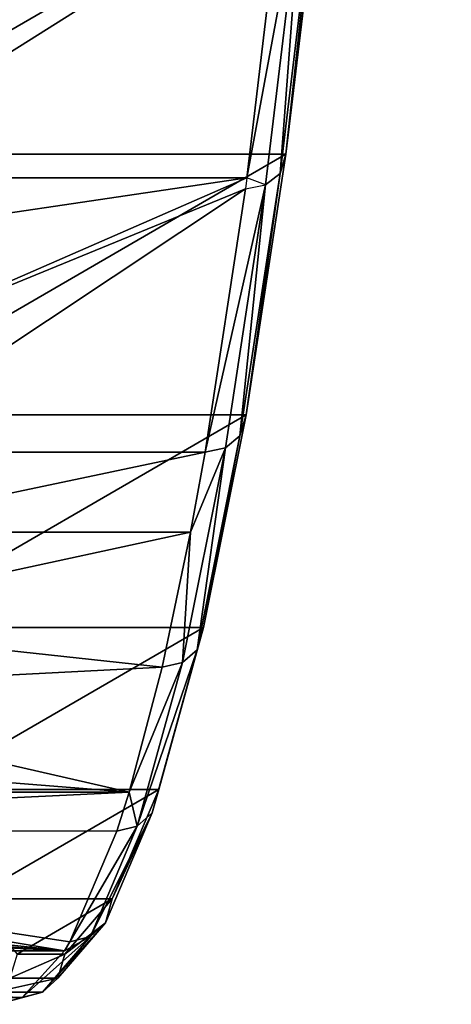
# Model space of a CAD drawing. Header units: millimetres. Extents: x 0 to 99, y 0 to 265.
# Tile 142 of 198: x 41.17 to 43.16, y 80.02 to 84.56. Entities that reach past the tile are written whole.
import ezdxf

# ---------------------------------------------------------------- set-up
doc = ezdxf.new("R2010")
doc.units = ezdxf.units.MM
doc.header["$LTSCALE"] = 25.4
doc.layers.get('0').update_dxf_attribs({"true_color": 0xff5454})

# ---------------------------------------------------------------- blocks, each defined once
blk = doc.blocks.new('EYE-S-6842.STL')
at = {"color": 250, "true_color": 0x262626}
mesh = blk.add_polyface(dxfattribs=at)
corners = [(50.7954, -184.9184, 167.9251), (50.357, -185.1722, 172.2607), (50.577, -185.1722, 170.0856), (50.1386, -184.9184, 174.4212), (51.0094, -184.4142, 165.8086), (49.9246, -184.4142, 176.5377), (51.2161, -183.6665, 163.7646), (49.7179, -183.6665, 178.5817), (51.4127, -182.6853, 161.8208), (49.5213, -182.6853, 180.5255), (51.5964, -181.4839, 160.0035), (49.3376, -181.4839, 182.3428), (51.7649, -180.0787, 158.3372), (49.1691, -180.0787, 184.009), (51.9158, -178.4884, 156.8446), (49.0182, -178.4884, 185.5017), (52.0472, -176.7348, 155.5457), (48.8868, -176.7348, 186.8006), (52.1571, -174.8415, 154.4581), (48.7769, -174.8415, 187.8882), (52.2443, -172.834, 153.5965), (48.6897, -172.834, 188.7497), (52.3073, -170.7396, 152.9727), (48.6267, -170.7396, 189.3736), (52.3455, -168.5866, 152.595), (50.523, -168.8414, 170.6197), (50.6238, -168.3586, 169.6223), (52.3593, -166.404, 152.4443), (50.6936, -167.4887, 168.9321), (50.7185, -166.404, 168.6858), (52.3455, -164.2215, 152.595), (50.6936, -165.3193, 168.9321), (50.6238, -164.4494, 169.6223), (50.523, -163.9667, 170.6197), (52.3073, -162.0685, 152.9727), (50.411, -163.9667, 171.7266), (50.411, -168.8414, 171.7266), (48.5885, -168.5866, 189.7513), (50.3102, -168.3586, 172.724), (48.5757, -166.404, 189.8778), (50.2404, -167.4887, 173.4141), (50.2155, -166.404, 173.6605), (50.2404, -165.3193, 173.4141), (48.5885, -164.2215, 189.7513), (50.3102, -164.4494, 172.724), (48.6267, -162.0685, 189.3736), (52.2443, -159.974, 153.5965), (48.6897, -159.974, 188.7497), (52.1571, -157.9666, 154.4581), (48.7769, -157.9666, 187.8882), (52.0472, -156.0733, 155.5457), (48.8868, -156.0733, 186.8006), (51.9158, -154.3196, 156.8446), (49.0182, -154.3196, 185.5017), (51.7649, -152.7294, 158.3372), (49.1691, -152.7294, 184.009), (51.5964, -151.3241, 160.0035), (49.3376, -151.3241, 182.3428), (51.4127, -150.1228, 161.8208), (49.5213, -150.1228, 180.5255), (51.2161, -149.1416, 163.7646), (49.7179, -149.1416, 178.5817), (51.0094, -148.3938, 165.8086), (49.9246, -148.3938, 176.5377), (50.7954, -147.8896, 167.9251), (50.1386, -147.8896, 174.4212), (50.577, -147.6358, 170.0856), (50.357, -147.6358, 172.2607)]
mesh.append_faces([[corners[k] for k in face] for face in [(0, 1, 2), (65, 66, 67)]], dxfattribs={"vtx0": -1, "color": 250})
mesh.append_faces([[corners[k] for k in face] for face in [(1, 0, 3), (3, 4, 5), (5, 6, 7), (7, 8, 9), (9, 10, 11), (11, 12, 13), (13, 14, 15), (15, 16, 17), (17, 18, 19), (19, 20, 21), (21, 22, 23), (25, 24, 26), (26, 27, 28), (28, 27, 29), (29, 30, 31), (31, 30, 32), (32, 30, 33), (33, 34, 35), (23, 36, 37), (36, 23, 25), (37, 38, 39), (39, 42, 43), (43, 35, 45), (45, 46, 47), (47, 48, 49), (49, 50, 51), (51, 52, 53), (53, 54, 55), (55, 56, 57), (57, 58, 59), (59, 60, 61), (61, 62, 63), (63, 64, 65)]], dxfattribs={"vtx0": -1, "vtx1": -1, "color": 250})
mesh.append_faces([[corners[k] for k in face] for face in [(23, 24, 25), (45, 35, 34)]], dxfattribs={"vtx0": -1, "vtx1": -1, "vtx2": -1, "color": 250})
mesh.append_faces([[corners[k] for k in face] for face in [(3, 0, 4), (5, 4, 6), (7, 6, 8), (9, 8, 10), (11, 10, 12), (13, 12, 14), (15, 14, 16), (17, 16, 18), (19, 18, 20), (21, 20, 22), (23, 22, 24), (26, 24, 27), (29, 27, 30), (33, 30, 34), (37, 36, 38), (39, 38, 40), (39, 40, 41), (39, 41, 42), (43, 42, 44), (43, 44, 35), (45, 34, 46), (47, 46, 48), (49, 48, 50), (51, 50, 52), (53, 52, 54), (55, 54, 56), (57, 56, 58), (59, 58, 60), (61, 60, 62), (63, 62, 64), (65, 64, 66)]], dxfattribs={"vtx0": -1, "vtx2": -1, "color": 250})
mesh = blk.add_polyface(dxfattribs=at)
corners = [(51.7386, -180.16, 158.2575), (51.5964, -181.4839, 160.0035), (51.5691, -181.5736, 159.9337), (51.7649, -180.0787, 158.3372)]
mesh.append_faces([[corners[k] for k in face] for face in [(0, 1, 2), (1, 0, 3)]], dxfattribs={"vtx0": -1, "color": 250})
mesh = blk.add_polyface(dxfattribs=at)
corners = [(51.6726, -180.2067, 158.2065), (51.5691, -181.5736, 159.9337), (51.5025, -181.6251, 159.8884), (51.7386, -180.16, 158.2575)]
mesh.append_faces([[corners[k] for k in face] for face in [(0, 1, 2), (1, 0, 3)]], dxfattribs={"vtx0": -1, "color": 250})
mesh = blk.add_polyface(dxfattribs=at)
corners = [(49.4037, -181.5934, 159.5933), (48.9641, -180.7859, 158.5417), (51.5797, -180.2241, 158.1806)]
mesh.append_faces([[corners[k] for k in face] for face in [(0, 1, 2)]], dxfattribs={"color": 250})
mesh = blk.add_polyface(dxfattribs=at)
corners = [(51.4163, -181.5934, 159.7968), (49.4037, -181.5934, 159.5933), (51.5797, -180.2241, 158.1806)]
mesh.append_faces([[corners[k] for k in face] for face in [(0, 1, 2)]], dxfattribs={"color": 250})
mesh = blk.add_polyface(dxfattribs=at)
corners = [(51.5025, -181.6251, 159.8884), (51.4163, -181.5934, 159.7968), (51.6726, -180.2067, 158.2065)]
mesh.append_faces([[corners[k] for k in face] for face in [(0, 1, 2)]], dxfattribs={"color": 250})
mesh = blk.add_polyface(dxfattribs=at)
corners = [(51.4163, -181.5934, 159.7968), (51.5797, -180.2241, 158.1806), (51.6726, -180.2067, 158.2065)]
mesh.append_faces([[corners[k] for k in face] for face in [(0, 1, 2)]], dxfattribs={"color": 250})
mesh = blk.add_polyface(dxfattribs=at)
corners = [(51.5691, -181.5736, 159.9337), (51.4127, -182.6853, 161.8208), (51.3843, -182.7821, 161.7618), (51.5964, -181.4839, 160.0035)]
mesh.append_faces([[corners[k] for k in face] for face in [(0, 1, 2), (1, 0, 3)]], dxfattribs={"vtx0": -1, "color": 250})
mesh = blk.add_polyface(dxfattribs=at)
corners = [(49.5027, -181.8758, 159.9911), (49.4037, -181.5934, 159.5933), (51.4163, -181.5934, 159.7968)]
mesh.append_faces([[corners[k] for k in face] for face in [(0, 1, 2)]], dxfattribs={"color": 250})
mesh = blk.add_polyface(dxfattribs=at)
corners = [(49.601, -182.3841, 160.7551), (49.5027, -181.8758, 159.9911), (51.4163, -181.5934, 159.7968)]
mesh.append_faces([[corners[k] for k in face] for face in [(0, 1, 2)]], dxfattribs={"color": 250})
mesh = blk.add_polyface(dxfattribs=at)
corners = [(49.601, -182.3841, 160.7551), (51.4163, -181.5934, 159.7968), (51.4095, -181.6444, 159.8646)]
mesh.append_faces([[corners[k] for k in face] for face in [(0, 1, 2)]], dxfattribs={"color": 250})
mesh = blk.add_polyface(dxfattribs=at)
corners = [(51.5025, -181.6251, 159.8884), (51.3843, -182.7821, 161.7618), (51.3171, -182.8377, 161.7227), (51.5691, -181.5736, 159.9337)]
mesh.append_faces([[corners[k] for k in face] for face in [(0, 1, 2), (1, 0, 3)]], dxfattribs={"vtx0": -1, "color": 250})
mesh = blk.add_polyface(dxfattribs=at)
corners = [(49.5821, -182.8585, 161.5352), (49.601, -182.3841, 160.7551), (51.4095, -181.6444, 159.8646)]
mesh.append_faces([[corners[k] for k in face] for face in [(0, 1, 2)]], dxfattribs={"color": 250})
mesh = blk.add_polyface(dxfattribs=at)
corners = [(51.2237, -182.8585, 161.7012), (49.5821, -182.8585, 161.5352), (51.4095, -181.6444, 159.8646)]
mesh.append_faces([[corners[k] for k in face] for face in [(0, 1, 2)]], dxfattribs={"color": 250})
mesh = blk.add_polyface(dxfattribs=at)
corners = [(51.5025, -181.6251, 159.8884), (51.2237, -182.8585, 161.7012), (51.4095, -181.6444, 159.8646), (51.3171, -182.8377, 161.7227)]
mesh.append_faces([[corners[k] for k in face] for face in [(0, 1, 2), (1, 0, 3)]], dxfattribs={"vtx0": -1, "color": 250})
mesh = blk.add_polyface(dxfattribs=at)
corners = [(51.3843, -182.7821, 161.7618), (51.2161, -183.6665, 163.7646), (51.1866, -183.7691, 163.7171), (51.4127, -182.6853, 161.8208)]
mesh.append_faces([[corners[k] for k in face] for face in [(0, 1, 2), (1, 0, 3)]], dxfattribs={"vtx0": -1, "color": 250})
mesh = blk.add_polyface(dxfattribs=at)
corners = [(51.3171, -182.8377, 161.7227), (51.1866, -183.7691, 163.7171), (51.1187, -183.8281, 163.6847), (51.3843, -182.7821, 161.7618)]
mesh.append_faces([[corners[k] for k in face] for face in [(0, 1, 2), (1, 0, 3)]], dxfattribs={"vtx0": -1, "color": 250})
mesh = blk.add_polyface(dxfattribs=at)
corners = [(51.2237, -182.8585, 161.7012), (49.4707, -183.2277, 162.1976), (49.5821, -182.8585, 161.5352), (51.1563, -183.2277, 162.3681)]
mesh.append_faces([[corners[k] for k in face] for face in [(0, 1, 2), (1, 0, 3)]], dxfattribs={"vtx0": -1, "color": 250})
mesh = blk.add_polyface(dxfattribs=at)
corners = [(51.1187, -183.8281, 163.6847), (51.1563, -183.2277, 162.3681), (51.3171, -182.8377, 161.7227)]
mesh.append_faces([[corners[k] for k in face] for face in [(0, 1, 2)]], dxfattribs={"color": 250})
mesh = blk.add_polyface(dxfattribs=at)
corners = [(51.1563, -183.2277, 162.3681), (51.2237, -182.8585, 161.7012), (51.3171, -182.8377, 161.7227)]
mesh.append_faces([[corners[k] for k in face] for face in [(0, 1, 2)]], dxfattribs={"color": 250})
mesh = blk.add_polyface(dxfattribs=at)
corners = [(49.1952, -183.6508, 163.0322), (49.4707, -183.2277, 162.1976), (51.1563, -183.2277, 162.3681)]
mesh.append_faces([[corners[k] for k in face] for face in [(0, 1, 2)]], dxfattribs={"color": 250})
mesh = blk.add_polyface(dxfattribs=at)
corners = [(51.0251, -183.8501, 163.6657), (49.1952, -183.6508, 163.0322), (51.1563, -183.2277, 162.3681)]
mesh.append_faces([[corners[k] for k in face] for face in [(0, 1, 2)]], dxfattribs={"color": 250})
mesh = blk.add_polyface(dxfattribs=at)
corners = [(51.1187, -183.8281, 163.6847), (51.0251, -183.8501, 163.6657), (51.1563, -183.2277, 162.3681)]
mesh.append_faces([[corners[k] for k in face] for face in [(0, 1, 2)]], dxfattribs={"color": 250})
mesh = blk.add_polyface(dxfattribs=at)
corners = [(48.842, -183.9617, 163.7103), (49.1952, -183.6508, 163.0322), (51.0251, -183.8501, 163.6657)]
mesh.append_faces([[corners[k] for k in face] for face in [(0, 1, 2)]], dxfattribs={"color": 250})
mesh = blk.add_polyface(dxfattribs=at)
corners = [(51.1866, -183.7691, 163.7171), (51.0094, -184.4142, 165.8086), (50.9787, -184.5213, 165.7733), (51.2161, -183.6665, 163.7646)]
mesh.append_faces([[corners[k] for k in face] for face in [(0, 1, 2), (1, 0, 3)]], dxfattribs={"vtx0": -1, "color": 250})
mesh = blk.add_polyface(dxfattribs=at)
corners = [(51.1866, -183.7691, 163.7171), (50.9101, -184.5828, 165.7478), (51.1187, -183.8281, 163.6847), (50.9787, -184.5213, 165.7733)]
mesh.append_faces([[corners[k] for k in face] for face in [(0, 1, 2), (1, 0, 3)]], dxfattribs={"vtx0": -1, "color": 250})
mesh = blk.add_polyface(dxfattribs=at)
corners = [(50.9101, -184.5828, 165.7478), (50.8733, -184.4262, 165.1669), (51.1187, -183.8281, 163.6847)]
mesh.append_faces([[corners[k] for k in face] for face in [(0, 1, 2)]], dxfattribs={"color": 250})
mesh = blk.add_polyface(dxfattribs=at)
corners = [(50.8733, -184.4262, 165.1669), (51.0251, -183.8501, 163.6657), (51.1187, -183.8281, 163.6847)]
mesh.append_faces([[corners[k] for k in face] for face in [(0, 1, 2)]], dxfattribs={"color": 250})
mesh = blk.add_polyface(dxfattribs=at)
corners = [(50.8733, -184.4262, 165.1669), (48.842, -183.9617, 163.7103), (51.0251, -183.8501, 163.6657)]
mesh.append_faces([[corners[k] for k in face] for face in [(0, 1, 2)]], dxfattribs={"color": 250})
mesh = blk.add_polyface(dxfattribs=at)
corners = [(50.8733, -184.4262, 165.1669), (48.3774, -184.2269, 164.3445), (48.842, -183.9617, 163.7103)]
mesh.append_faces([[corners[k] for k in face] for face in [(0, 1, 2)]], dxfattribs={"color": 250})
mesh = blk.add_polyface(dxfattribs=at)
corners = [(50.8733, -184.4262, 165.1669), (47.8638, -184.4262, 164.8625), (48.3774, -184.2269, 164.3445)]
mesh.append_faces([[corners[k] for k in face] for face in [(0, 1, 2)]], dxfattribs={"color": 250})
mesh = blk.add_polyface(dxfattribs=at)
corners = [(50.9787, -184.5213, 165.7733), (50.7954, -184.9184, 167.9251), (50.7634, -185.0285, 167.9024), (51.0094, -184.4142, 165.8086)]
mesh.append_faces([[corners[k] for k in face] for face in [(0, 1, 2), (1, 0, 3)]], dxfattribs={"vtx0": -1, "color": 250})
mesh = blk.add_polyface(dxfattribs=at)
corners = [(50.8733, -184.4262, 165.1669), (47.2039, -184.6014, 165.3513), (47.8638, -184.4262, 164.8625), (50.8162, -184.6058, 165.7314)]
mesh.append_faces([[corners[k] for k in face] for face in [(0, 1, 2), (1, 0, 3)]], dxfattribs={"vtx0": -1, "color": 250})
mesh = blk.add_polyface(dxfattribs=at)
corners = [(50.9101, -184.5828, 165.7478), (50.8162, -184.6058, 165.7314), (50.8733, -184.4262, 165.1669)]
mesh.append_faces([[corners[k] for k in face] for face in [(0, 1, 2)]], dxfattribs={"color": 250})
mesh = blk.add_polyface(dxfattribs=at)
corners = [(50.9787, -184.5213, 165.7733), (50.6941, -185.0917, 167.8842), (50.9101, -184.5828, 165.7478), (50.7634, -185.0285, 167.9024)]
mesh.append_faces([[corners[k] for k in face] for face in [(0, 1, 2), (1, 0, 3)]], dxfattribs={"vtx0": -1, "color": 250})
mesh = blk.add_polyface(dxfattribs=at)
corners = [(50.9101, -184.5828, 165.7478), (50.5999, -185.1154, 167.8705), (50.8162, -184.6058, 165.7314), (50.6941, -185.0917, 167.8842)]
mesh.append_faces([[corners[k] for k in face] for face in [(0, 1, 2), (1, 0, 3)]], dxfattribs={"vtx0": -1, "color": 250})
mesh = blk.add_polyface(dxfattribs=at)
corners = [(50.5746, -185.158, 168.1207), (46.5211, -184.7233, 165.708), (47.2039, -184.6014, 165.3513)]
mesh.append_faces([[corners[k] for k in face] for face in [(0, 1, 2)]], dxfattribs={"color": 250})
mesh = blk.add_polyface(dxfattribs=at)
corners = [(50.5746, -185.158, 168.1207), (47.2039, -184.6014, 165.3513), (50.5999, -185.1154, 167.8705)]
mesh.append_faces([[corners[k] for k in face] for face in [(0, 1, 2)]], dxfattribs={"color": 250})
mesh = blk.add_polyface(dxfattribs=at)
corners = [(50.5999, -185.1154, 167.8705), (47.2039, -184.6014, 165.3513), (50.8162, -184.6058, 165.7314)]
mesh.append_faces([[corners[k] for k in face] for face in [(0, 1, 2)]], dxfattribs={"color": 250})
mesh = blk.add_polyface(dxfattribs=at)
corners = [(50.5746, -185.158, 168.1207), (45.7827, -184.8097, 165.9603), (46.5211, -184.7233, 165.708)]
mesh.append_faces([[corners[k] for k in face] for face in [(0, 1, 2)]], dxfattribs={"color": 250})
mesh = blk.add_polyface(dxfattribs=at)
corners = [(50.5746, -185.158, 168.1207), (45.0211, -184.8627, 166.0963), (45.7827, -184.8097, 165.9603)]
mesh.append_faces([[corners[k] for k in face] for face in [(0, 1, 2)]], dxfattribs={"color": 250})
mesh = blk.add_polyface(dxfattribs=at)
corners = [(50.5746, -185.158, 168.1207), (44.1076, -185.158, 167.4668), (45.0211, -184.8627, 166.0963)]
mesh.append_faces([[corners[k] for k in face] for face in [(0, 1, 2)]], dxfattribs={"color": 250})
mesh = blk.add_polyface(dxfattribs=at)
corners = [(50.7634, -185.0285, 167.9024), (50.577, -185.1722, 170.0856), (50.5436, -185.2838, 170.0757), (50.7954, -184.9184, 167.9251)]
mesh.append_faces([[corners[k] for k in face] for face in [(0, 1, 2), (1, 0, 3)]], dxfattribs={"vtx0": -1, "color": 250})
mesh = blk.add_polyface(dxfattribs=at)
corners = [(50.7634, -185.0285, 167.9024), (50.4736, -185.3479, 170.0648), (50.6941, -185.0917, 167.8842), (50.5436, -185.2838, 170.0757)]
mesh.append_faces([[corners[k] for k in face] for face in [(0, 1, 2), (1, 0, 3)]], dxfattribs={"vtx0": -1, "color": 250})
mesh = blk.add_polyface(dxfattribs=at)
corners = [(50.4736, -185.3479, 170.0648), (50.3792, -185.3719, 170.0539), (50.6941, -185.0917, 167.8842)]
mesh.append_faces([[corners[k] for k in face] for face in [(0, 1, 2)]], dxfattribs={"color": 250})
mesh = blk.add_polyface(dxfattribs=at)
corners = [(50.3792, -185.3719, 170.0539), (50.5746, -185.158, 168.1207), (50.6941, -185.0917, 167.8842)]
mesh.append_faces([[corners[k] for k in face] for face in [(0, 1, 2)]], dxfattribs={"color": 250})
mesh = blk.add_polyface(dxfattribs=at)
corners = [(50.5746, -185.158, 168.1207), (50.5999, -185.1154, 167.8705), (50.6941, -185.0917, 167.8842)]
mesh.append_faces([[corners[k] for k in face] for face in [(0, 1, 2)]], dxfattribs={"color": 250})
mesh = blk.add_polyface(dxfattribs=at)
corners = [(43.801, -185.404, 170.4991), (44.1076, -185.158, 167.4668), (50.3792, -185.3719, 170.0539)]
mesh.append_faces([[corners[k] for k in face] for face in [(0, 1, 2)]], dxfattribs={"color": 250})
mesh = blk.add_polyface(dxfattribs=at)
corners = [(50.3792, -185.3719, 170.0539), (44.1076, -185.158, 167.4668), (50.5746, -185.158, 168.1207)]
mesh.append_faces([[corners[k] for k in face] for face in [(0, 1, 2)]], dxfattribs={"color": 250})
mesh = blk.add_polyface(dxfattribs=at)
corners = [(50.577, -185.1722, 170.0856), (50.3224, -185.2838, 172.2637), (50.5436, -185.2838, 170.0757), (50.357, -185.1722, 172.2607)]
mesh.append_faces([[corners[k] for k in face] for face in [(0, 1, 2), (1, 0, 3)]], dxfattribs={"vtx0": -1, "color": 250})
mesh = blk.add_polyface(dxfattribs=at)
corners = [(50.5436, -185.2838, 170.0757), (50.2516, -185.3479, 172.2603), (50.4736, -185.3479, 170.0648), (50.3224, -185.2838, 172.2637)]
mesh.append_faces([[corners[k] for k in face] for face in [(0, 1, 2), (1, 0, 3)]], dxfattribs={"vtx0": -1, "color": 250})
mesh = blk.add_polyface(dxfattribs=at)
corners = [(50.268, -185.404, 171.153), (43.801, -185.404, 170.4991), (50.3792, -185.3719, 170.0539)]
mesh.append_faces([[corners[k] for k in face] for face in [(0, 1, 2)]], dxfattribs={"color": 250})
mesh = blk.add_polyface(dxfattribs=at)
corners = [(50.2516, -185.3479, 172.2603), (50.268, -185.404, 171.153), (50.4736, -185.3479, 170.0648)]
mesh.append_faces([[corners[k] for k in face] for face in [(0, 1, 2)]], dxfattribs={"color": 250})
mesh = blk.add_polyface(dxfattribs=at)
corners = [(50.268, -185.404, 171.153), (50.3792, -185.3719, 170.0539), (50.4736, -185.3479, 170.0648)]
mesh.append_faces([[corners[k] for k in face] for face in [(0, 1, 2)]], dxfattribs={"color": 250})

msp = doc.modelspace()

# ---------------------------------------------------------------- block references
at = {"color": 0}
msp.add_blockref('EYE-S-6842.STL', (-9.2004, 265.4283, -3.3107), dxfattribs=at)

doc.saveas('drawing.dxf')
